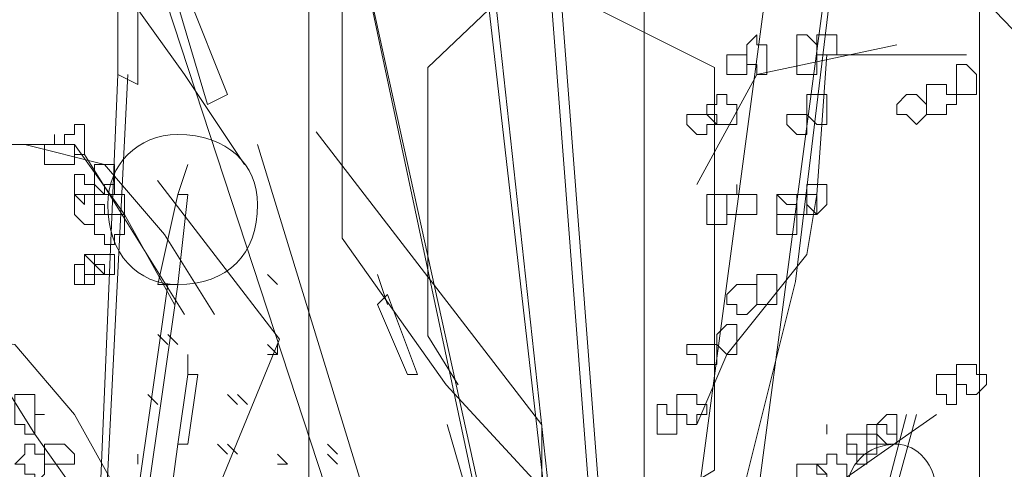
# Model space of a CAD drawing. Header units: millimetres. Extents: x 14400 to 93787, y -21104 to 39413.
# Tile 54 of 256: x 23481 to 23498, y 9763 to 9771. Entities that reach past the tile are written whole.
import ezdxf

# ---------------------------------------------------------------- set-up
doc = ezdxf.new("R2010")
doc.units = ezdxf.units.MM
doc.layers.add('_MODUS - zielen', color=66, linetype='Continuous', lineweight=9)
doc.layers.add('Hatch', color=4, linetype='Continuous', lineweight=5)

msp = doc.modelspace()

# ---------------------------------------------------------------- hatches: boundary and pattern name
at = {"layer": 'Hatch', "ltscale": 2, "true_color": 0xc7c7c7}
h = msp.add_hatch(dxfattribs=at)
h.set_pattern_fill('GRATE', color=9, scale=7, angle=90)
h.paths.add_polyline_path([(23182.90184, 9824.23322), (23670.94642, 9824.23322), (23670.94642, 9747.23322), (23182.90184, 9747.23322)])

# ---------------------------------------------------------------- linework, layer by layer
at = {"layer": '_MODUS - zielen', "transparency": 33554687}
for points in [[(23493.80805, 9779.62389), (23490.06896, 9774.77291), (23490.06896, 9772.75163), (23490.57441, 9772.34742), (23490.97835, 9770.93258), (23492.99911, 9769.92193), (23492.99911, 9763.2519), (23490.97835, 9762.03903), (23488.5526, 9764.66675), (23486.83427, 9767.09224), (23486.83427, 9772.14519), (23488.75457, 9773.5603), (23489.76548, 9773.15583)], [(23496.43577, 9778.81548), (23494.41396, 9776.18776), (23495.8288, 9772.75163), (23500.88215, 9767.49644), (23501.08412, 9768.10288)], [(23494.86168, 9778.73768), (23491.05602, 9750.27796), (23491.05602, 9750.27796)], [(23494.86168, 9778.73768), (23491.05602, 9750.27796), (23491.05602, 9750.27796)], [(23488.4086, 9778.40675), (23491.71787, 9749.45065), (23491.71787, 9749.45065)], [(23488.57407, 9778.40675), (23491.71787, 9749.45065), (23491.71787, 9749.45065)], [(23495.75733, 9774.2595), (23495.15037, 9773.04676), (23494.34249, 9766.37673), (23493.33171, 9762.33416), (23493.93762, 9761.12141), (23493.73565, 9760.31287)], [(23490.06324, 9774.1047), (23491.88334, 9750.27796), (23491.88334, 9750.27796)], [(23490.2287, 9774.1047), (23492.0488, 9750.27796), (23492.0488, 9750.27796)], [(23495.19261, 9773.93924), (23492.0488, 9750.27796), (23492.0488, 9750.27796)], [(23495.19261, 9773.93924), (23492.0488, 9750.27796), (23492.0488, 9750.27796)], [(23486.75397, 9773.60831), (23491.88334, 9750.27796), (23491.88334, 9750.27796)], [(23486.75397, 9773.60831), (23491.71787, 9750.27796), (23491.71787, 9750.27796)], [(23483.4447, 9772.45007), (23490.72509, 9750.27796), (23490.72509, 9750.27796)], [(23483.4447, 9772.45007), (23490.72509, 9750.27796), (23490.72509, 9750.27796)], [(23490.37139, 9771.94322), (23488.24912, 9769.92193), (23488.24912, 9765.47516), (23488.75457, 9764.66675)], [(23483.11377, 9771.62275), (23483.11377, 9769.80265), (23483.11377, 9769.80265)], [(23483.4447, 9771.62275), (23483.4447, 9769.63719), (23483.11377, 9769.80265)], [(23480.7438, 9769.96812), (23480.24741, 9770.9609), (23482.06751, 9771.12636), (23483.39121, 9770.9609), (23484.21853, 9769.80265), (23485.21131, 9768.31348)], [(23484.10655, 9770.9609), (23484.27202, 9771.12636), (23484.93387, 9769.47173), (23484.60295, 9769.30626)], [(23484.10655, 9770.9609), (23484.60295, 9769.30626), (23484.60295, 9769.30626)], [(23496.01992, 9770.29904), (23493.70344, 9769.80265), (23492.71065, 9767.98255)], [(23497.17817, 9770.13358), (23494.86168, 9770.13358), (23494.69622, 9767.81709), (23494.53075, 9766.82431), (23493.20705, 9765.16968), (23492.71065, 9764.01143)], [(23483.27924, 9769.80265), (23482.28646, 9750.1125), (23483.11377, 9769.80265)], [(23486.39871, 9768.85579), (23490.1378, 9764.00481), (23490.1378, 9761.98353), (23489.63234, 9761.57932), (23489.2284, 9760.16448), (23487.20765, 9759.15384), (23487.20765, 9752.48381), (23489.2284, 9751.27093), (23491.65416, 9753.89865), (23493.37249, 9756.32414), (23493.37249, 9761.37709), (23491.45219, 9762.7922), (23490.44128, 9762.38773)], [(23479.75102, 9767.48616), (23479.08916, 9768.47894), (23480.90926, 9768.64441), (23482.39843, 9768.64441), (23483.22575, 9767.48616), (23484.05307, 9765.99699)], [(23481.57112, 9768.64441), (23482.89482, 9768.31348), (23483.8876, 9767.15524), (23484.71492, 9765.83153)], [(23482.5639, 9768.47894), (23483.39121, 9767.15524), (23484.21853, 9765.83153)], [(23484.27202, 9768.31348), (23484.10655, 9767.81709), (23484.10655, 9767.81709)], [(23483.77099, 9768.04738), (23485.7928, 9765.41966), (23484.37795, 9761.98353), (23479.32461, 9756.72835), (23479.12264, 9757.33478)], [(23484.10655, 9767.81709), (23483.77563, 9766.32792), (23483.77563, 9766.32792)], [(23484.10655, 9767.81709), (23484.27202, 9767.81709), (23484.10655, 9766.32792), (23483.77563, 9766.32792)], [(23485.76119, 9766.32792), (23485.59573, 9766.49338), (23485.59573, 9766.49338)], [(23487.41582, 9766.49338), (23487.58129, 9765.99699), (23487.58129, 9765.99699)], [(23483.94109, 9766.32792), (23481.6246, 9750.1125), (23481.6246, 9750.1125)], [(23484.10655, 9766.32792), (23481.79007, 9750.1125), (23481.79007, 9750.1125)], [(23487.41582, 9765.99699), (23487.58129, 9766.16246), (23488.07768, 9764.83875), (23487.91221, 9764.83875)], [(23487.41582, 9765.99699), (23487.91221, 9764.83875), (23487.91221, 9764.83875)], [(23478.75824, 9764.34236), (23478.42731, 9765.33514), (23480.08194, 9765.5006), (23481.40565, 9765.33514), (23482.39843, 9764.1769), (23483.22575, 9762.68772)], [(23483.94109, 9765.33514), (23483.77563, 9765.5006), (23483.77563, 9765.5006)], [(23484.10655, 9765.33514), (23483.94109, 9765.5006), (23483.94109, 9765.5006)], [(23484.10655, 9765.33514), (23483.94109, 9765.5006), (23483.94109, 9765.5006)], [(23485.76119, 9765.16968), (23485.59573, 9765.33514), (23485.59573, 9765.33514)], [(23485.76119, 9765.16968), (23485.76119, 9765.33514), (23485.76119, 9765.33514)], [(23480.90926, 9765.16968), (23481.73658, 9763.84597), (23482.5639, 9762.68772)], [(23484.27202, 9765.16968), (23484.27202, 9764.83875), (23484.27202, 9764.83875)], [(23485.76119, 9765.16968), (23485.59573, 9765.16968), (23485.59573, 9765.16968)], [(23485.76119, 9765.16968), (23485.59573, 9765.16968), (23485.59573, 9765.16968)], [(23484.27202, 9764.83875), (23484.10655, 9763.6805), (23484.10655, 9763.6805)], [(23484.27202, 9764.83875), (23484.43748, 9764.83875), (23484.27202, 9763.6805), (23484.10655, 9763.6805)], [(23483.77563, 9764.34236), (23483.61016, 9764.50782), (23483.61016, 9764.50782)], [(23485.09934, 9764.34236), (23484.93387, 9764.50782), (23484.93387, 9764.50782)], [(23485.2648, 9764.34236), (23485.09934, 9764.50782), (23485.09934, 9764.50782)], [(23485.2648, 9764.34236), (23485.09934, 9764.50782), (23485.09934, 9764.50782)], [(23496.35085, 9764.1769), (23492.54519, 9750.27796), (23496.18539, 9764.1769)], [(23496.68178, 9764.1769), (23495.02714, 9763.01865), (23494.86168, 9761.86041), (23494.53075, 9760.86763)], [(23494.86168, 9763.84597), (23494.86168, 9764.01143), (23494.86168, 9764.01143)], [(23484.93387, 9763.51504), (23484.76841, 9763.6805), (23484.76841, 9763.6805)], [(23485.09934, 9763.51504), (23484.93387, 9763.6805), (23484.93387, 9763.6805)], [(23485.09934, 9763.51504), (23484.93387, 9763.6805), (23484.93387, 9763.6805)], [(23486.75397, 9763.51504), (23486.58851, 9763.6805), (23486.58851, 9763.6805)], [(23486.75397, 9763.51504), (23486.58851, 9763.6805), (23486.58851, 9763.6805)], [(23486.75397, 9763.51504), (23486.58851, 9763.6805), (23486.58851, 9763.6805)], [(23486.75397, 9763.51504), (23486.58851, 9763.6805), (23486.58851, 9763.6805)], [(23483.4447, 9763.34958), (23483.4447, 9763.51504), (23483.4447, 9763.51504)], [(23485.92665, 9763.34958), (23485.76119, 9763.51504), (23485.76119, 9763.51504)], [(23485.92665, 9763.34958), (23485.76119, 9763.51504), (23485.76119, 9763.51504)], [(23486.75397, 9763.34958), (23486.58851, 9763.51504), (23486.58851, 9763.51504)], [(23485.92665, 9763.34958), (23485.76119, 9763.34958), (23485.76119, 9763.34958)]]:
    msp.add_lwpolyline(points, dxfattribs=at)
for points in [[(23493.70344, 9770.46451), (23493.53797, 9770.29904), (23493.53797, 9770.13358), (23493.53797, 9770.13358), (23493.53797, 9769.96812), (23493.70344, 9769.96812), (23493.70344, 9769.80265), (23493.70344, 9769.80265), (23493.8689, 9769.80265), (23493.8689, 9769.96812), (23493.8689, 9770.13358), (23493.8689, 9770.13358), (23493.8689, 9770.29904), (23493.70344, 9770.29904)], [(23494.36529, 9770.46451), (23494.36529, 9770.29904), (23494.36529, 9770.13358), (23494.36529, 9770.13358), (23494.36529, 9769.96812), (23494.36529, 9769.96812), (23494.36529, 9769.80265), (23494.53075, 9769.80265), (23494.69622, 9769.80265), (23494.69622, 9769.96812), (23494.69622, 9770.13358), (23494.69622, 9770.13358), (23494.69622, 9770.13358), (23494.69622, 9770.29904), (23494.53075, 9770.46451)], [(23494.69622, 9770.46451), (23494.69622, 9770.46451), (23494.69622, 9770.46451), (23494.69622, 9770.29904), (23494.69622, 9770.13358), (23494.69622, 9770.13358), (23494.69622, 9770.13358), (23494.86168, 9770.13358), (23494.86168, 9770.13358), (23495.02714, 9770.13358), (23495.02714, 9770.13358), (23495.02714, 9770.29904), (23495.02714, 9770.46451), (23494.86168, 9770.46451), (23494.86168, 9770.46451), (23494.86168, 9770.46451)], [(23493.20705, 9770.13358), (23493.20705, 9770.13358), (23493.20705, 9770.13358), (23493.20705, 9769.96812), (23493.20705, 9769.80265), (23493.20705, 9769.80265), (23493.20705, 9769.80265), (23493.37251, 9769.80265), (23493.37251, 9769.80265), (23493.53797, 9769.80265), (23493.53797, 9769.80265), (23493.53797, 9769.96812), (23493.53797, 9770.13358), (23493.37251, 9770.13358), (23493.37251, 9770.13358), (23493.37251, 9770.13358)], [(23497.0127, 9769.96812), (23497.0127, 9769.80265), (23497.0127, 9769.80265), (23497.0127, 9769.63719), (23497.0127, 9769.63719), (23497.0127, 9769.47173), (23497.17817, 9769.47173), (23497.34363, 9769.47173), (23497.34363, 9769.47173), (23497.34363, 9769.47173), (23497.34363, 9769.63719), (23497.34363, 9769.80265), (23497.34363, 9769.80265), (23497.34363, 9769.80265), (23497.17817, 9769.96812)], [(23496.68178, 9769.63719), (23496.51631, 9769.63719), (23496.51631, 9769.47173), (23496.51631, 9769.47173), (23496.51631, 9769.30626), (23496.51631, 9769.1408), (23496.68178, 9769.1408), (23496.68178, 9769.1408), (23496.84724, 9769.1408), (23496.84724, 9769.30626), (23497.0127, 9769.30626), (23497.0127, 9769.47173), (23496.84724, 9769.47173), (23496.84724, 9769.47173), (23496.84724, 9769.63719)], [(23493.04158, 9769.47173), (23493.04158, 9769.30626), (23492.87612, 9769.30626), (23492.87612, 9769.1408), (23492.87612, 9769.1408), (23493.04158, 9769.1408), (23493.04158, 9768.97534), (23493.20705, 9768.97534), (23493.20705, 9768.97534), (23493.20705, 9768.97534), (23493.20705, 9768.97534), (23493.37251, 9768.97534), (23493.37251, 9769.1408), (23493.37251, 9769.1408), (23493.37251, 9769.30626), (23493.20705, 9769.30626), (23493.20705, 9769.47173), (23493.20705, 9769.47173)], [(23494.69622, 9769.47173), (23494.53075, 9769.47173), (23494.53075, 9769.30626), (23494.53075, 9769.1408), (23494.53075, 9769.1408), (23494.69622, 9768.97534), (23494.69622, 9768.97534), (23494.86168, 9768.97534), (23494.86168, 9769.1408), (23494.86168, 9769.1408), (23494.86168, 9769.30626), (23494.86168, 9769.30626), (23494.86168, 9769.47173)], [(23496.18539, 9769.47173), (23496.01992, 9769.30626), (23496.01992, 9769.1408), (23496.18539, 9769.1408), (23496.18539, 9769.1408), (23496.35085, 9768.97534), (23496.35085, 9768.97534), (23496.51631, 9769.1408), (23496.51631, 9769.1408), (23496.51631, 9769.30626), (23496.35085, 9769.47173), (23496.35085, 9769.47173), (23496.35085, 9769.47173)], [(23492.71065, 9769.1408), (23492.54519, 9769.1408), (23492.54519, 9769.1408), (23492.54519, 9768.97534), (23492.54519, 9768.97534), (23492.71065, 9768.80987), (23492.87612, 9768.80987), (23492.87612, 9768.80987), (23492.87612, 9768.97534), (23493.04158, 9768.97534), (23493.04158, 9768.97534), (23492.87612, 9769.1408), (23492.87612, 9769.1408), (23492.87612, 9769.1408)], [(23494.36529, 9769.1408), (23494.19983, 9769.1408), (23494.19983, 9769.1408), (23494.19983, 9768.97534), (23494.19983, 9768.97534), (23494.36529, 9768.80987), (23494.36529, 9768.80987), (23494.53075, 9768.80987), (23494.53075, 9768.97534), (23494.53075, 9768.97534), (23494.53075, 9769.1408), (23494.53075, 9769.1408)], [(23482.39843, 9768.97534), (23482.39843, 9768.80987), (23482.23297, 9768.80987), (23482.23297, 9768.64441), (23482.39843, 9768.64441), (23482.39843, 9768.64441), (23482.39843, 9768.47894), (23482.39843, 9768.47894), (23482.5639, 9768.47894), (23482.5639, 9768.47894), (23482.5639, 9768.64441), (23482.5639, 9768.64441), (23482.5639, 9768.80987), (23482.5639, 9768.97534)], [(23482.06751, 9768.64441), (23481.90204, 9768.64441), (23481.90204, 9768.64441), (23481.90204, 9768.47894), (23481.90204, 9768.31348), (23482.06751, 9768.31348), (23482.06751, 9768.31348), (23482.06751, 9768.31348), (23482.23297, 9768.31348), (23482.23297, 9768.31348), (23482.39843, 9768.31348), (23482.39843, 9768.47894), (23482.39843, 9768.64441), (23482.23297, 9768.64441), (23482.06751, 9768.64441), (23482.06751, 9768.80987), (23482.06751, 9768.80987)], [(23491.05602, 9750.27796), (23485.43026, 9768.64441)], [(23482.89482, 9768.31348), (23482.72936, 9768.31348), (23482.72936, 9768.14802), (23482.72936, 9767.98255), (23482.72936, 9767.98255), (23482.89482, 9767.81709), (23482.89482, 9767.81709), (23483.06029, 9767.81709), (23483.06029, 9767.98255), (23483.06029, 9767.98255), (23483.06029, 9768.14802), (23483.06029, 9768.31348)], [(23482.39843, 9768.14802), (23482.39843, 9767.98255), (23482.39843, 9767.98255), (23482.39843, 9767.98255), (23482.39843, 9767.81709), (23482.39843, 9767.81709), (23482.5639, 9767.65163), (23482.5639, 9767.65163), (23482.5639, 9767.81709), (23482.72936, 9767.81709), (23482.72936, 9767.81709), (23482.72936, 9767.98255), (23482.5639, 9767.98255), (23482.5639, 9768.14802), (23482.5639, 9768.14802)], [(23482.89482, 9767.98255), (23482.89482, 9767.81709), (23482.72936, 9767.81709), (23482.72936, 9767.81709), (23482.72936, 9767.65163), (23482.89482, 9767.65163), (23482.89482, 9767.48616), (23482.89482, 9767.48616), (23483.06029, 9767.48616), (23483.22575, 9767.48616), (23483.22575, 9767.65163), (23483.22575, 9767.81709), (23483.22575, 9767.81709), (23483.06029, 9767.81709), (23483.06029, 9767.98255)], [(23493.37251, 9767.81709), (23493.20705, 9767.81709), (23493.20705, 9767.81709), (23493.20705, 9767.65163), (23493.20705, 9767.48616), (23493.37251, 9767.48616), (23493.37251, 9767.48616), (23493.37251, 9767.48616), (23493.53797, 9767.48616), (23493.53797, 9767.48616), (23493.70344, 9767.48616), (23493.70344, 9767.65163), (23493.70344, 9767.81709), (23493.53797, 9767.81709), (23493.53797, 9767.81709), (23493.37251, 9767.81709), (23493.37251, 9767.98255), (23493.37251, 9767.98255)], [(23494.53075, 9767.98255), (23494.53075, 9767.98255), (23494.53075, 9767.81709), (23494.36529, 9767.81709), (23494.53075, 9767.81709), (23494.53075, 9767.65163), (23494.69622, 9767.48616), (23494.69622, 9767.48616), (23494.86168, 9767.65163), (23494.86168, 9767.81709), (23494.86168, 9767.81709), (23494.86168, 9767.98255), (23494.69622, 9767.98255), (23494.69622, 9767.98255), (23494.69622, 9767.98255)], [(23482.5639, 9767.81709), (23482.39843, 9767.81709), (23482.39843, 9767.65163), (23482.39843, 9767.48616), (23482.39843, 9767.48616), (23482.5639, 9767.3207), (23482.5639, 9767.3207), (23482.72936, 9767.3207), (23482.72936, 9767.48616), (23482.89482, 9767.48616), (23482.72936, 9767.48616), (23482.72936, 9767.65163), (23482.72936, 9767.81709)], [(23492.87612, 9767.81709), (23492.87612, 9767.65163), (23492.87612, 9767.48616), (23492.87612, 9767.48616), (23492.87612, 9767.3207), (23493.04158, 9767.3207), (23493.20705, 9767.3207), (23493.20705, 9767.3207), (23493.20705, 9767.48616), (23493.20705, 9767.48616), (23493.20705, 9767.65163), (23493.20705, 9767.81709), (23493.04158, 9767.81709)], [(23494.03436, 9767.65163), (23494.03436, 9767.65163), (23494.03436, 9767.48616), (23494.03436, 9767.48616), (23494.03436, 9767.3207), (23494.03436, 9767.3207), (23494.03436, 9767.15524), (23494.19983, 9767.15524), (23494.36529, 9767.15524), (23494.36529, 9767.3207), (23494.36529, 9767.3207), (23494.36529, 9767.48616), (23494.36529, 9767.48616), (23494.36529, 9767.48616), (23494.36529, 9767.65163), (23494.19983, 9767.65163), (23494.03436, 9767.81709)], [(23494.03436, 9767.65163), (23494.03436, 9767.65163), (23494.03436, 9767.48616), (23494.03436, 9767.48616), (23494.03436, 9767.3207), (23494.03436, 9767.3207), (23494.03436, 9767.15524), (23494.19983, 9767.15524), (23494.36529, 9767.15524), (23494.36529, 9767.3207), (23494.36529, 9767.3207), (23494.36529, 9767.48616), (23494.36529, 9767.48616), (23494.36529, 9767.48616), (23494.36529, 9767.65163), (23494.19983, 9767.65163), (23494.03436, 9767.81709)], [(23494.19983, 9767.81709), (23494.03436, 9767.81709), (23494.03436, 9767.81709), (23494.03436, 9767.65163), (23494.03436, 9767.48616), (23494.19983, 9767.48616), (23494.36529, 9767.48616), (23494.36529, 9767.48616), (23494.53075, 9767.48616), (23494.53075, 9767.65163), (23494.53075, 9767.81709), (23494.36529, 9767.81709), (23494.36529, 9767.81709), (23494.36529, 9767.81709)], [(23494.36529, 9767.81709), (23494.36529, 9767.81709), (23494.36529, 9767.65163), (23494.36529, 9767.48616), (23494.36529, 9767.48616), (23494.36529, 9767.48616), (23494.53075, 9767.48616), (23494.69622, 9767.48616), (23494.69622, 9767.48616), (23494.69622, 9767.48616), (23494.69622, 9767.65163), (23494.69622, 9767.81709), (23494.69622, 9767.81709), (23494.69622, 9767.81709), (23494.53075, 9767.81709)], [(23494.36529, 9767.81709), (23494.36529, 9767.81709), (23494.36529, 9767.65163), (23494.36529, 9767.48616), (23494.36529, 9767.48616), (23494.36529, 9767.48616), (23494.53075, 9767.48616), (23494.69622, 9767.48616), (23494.69622, 9767.48616), (23494.69622, 9767.48616), (23494.69622, 9767.65163), (23494.69622, 9767.81709), (23494.69622, 9767.81709), (23494.69622, 9767.81709), (23494.53075, 9767.81709)], [(23482.89482, 9767.48616), (23482.89482, 9767.48616), (23482.72936, 9767.48616), (23482.72936, 9767.3207), (23482.72936, 9767.15524), (23482.89482, 9767.15524), (23482.89482, 9767.15524), (23482.89482, 9767.15524), (23482.89482, 9766.98977), (23483.06029, 9766.98977), (23483.06029, 9767.15524), (23483.22575, 9767.15524), (23483.22575, 9767.15524), (23483.22575, 9767.3207), (23483.22575, 9767.48616), (23483.06029, 9767.48616), (23483.06029, 9767.48616)], [(23482.5639, 9766.82431), (23482.5639, 9766.65885), (23482.5639, 9766.49338), (23482.5639, 9766.49338), (23482.5639, 9766.49338), (23482.5639, 9766.32792), (23482.72936, 9766.32792), (23482.72936, 9766.49338), (23482.89482, 9766.49338), (23482.72936, 9766.49338), (23482.72936, 9766.65885)], [(23482.5639, 9766.82431), (23482.5639, 9766.65885), (23482.5639, 9766.65885), (23482.5639, 9766.49338), (23482.5639, 9766.49338), (23482.72936, 9766.49338), (23482.89482, 9766.49338), (23482.89482, 9766.49338), (23482.89482, 9766.65885), (23482.72936, 9766.65885), (23482.72936, 9766.82431)], [(23482.89482, 9766.82431), (23482.89482, 9766.82431), (23482.72936, 9766.82431), (23482.72936, 9766.65885), (23482.89482, 9766.49338), (23482.89482, 9766.49338), (23483.06029, 9766.49338), (23483.06029, 9766.65885), (23483.06029, 9766.82431)], [(23482.39843, 9766.65885), (23482.39843, 9766.49338), (23482.39843, 9766.49338), (23482.39843, 9766.32792), (23482.39843, 9766.32792), (23482.5639, 9766.32792), (23482.5639, 9766.49338), (23482.5639, 9766.49338), (23482.5639, 9766.49338), (23482.5639, 9766.65885)], [(23493.70344, 9766.49338), (23493.70344, 9766.49338), (23493.70344, 9766.32792), (23493.70344, 9766.32792), (23493.70344, 9766.16246), (23493.70344, 9765.99699), (23493.8689, 9765.99699), (23494.03436, 9765.99699), (23494.03436, 9766.16246), (23494.03436, 9766.16246), (23494.03436, 9766.32792), (23494.03436, 9766.32792), (23494.03436, 9766.32792), (23494.03436, 9766.49338), (23493.8689, 9766.49338)], [(23493.37251, 9766.32792), (23493.20705, 9766.16246), (23493.20705, 9765.99699), (23493.37251, 9765.99699), (23493.37251, 9765.99699), (23493.37251, 9765.83153), (23493.53797, 9765.83153), (23493.70344, 9765.99699), (23493.70344, 9765.99699), (23493.70344, 9766.16246), (23493.70344, 9766.32792), (23493.53797, 9766.32792)], [(23493.20705, 9765.66607), (23493.04158, 9765.5006), (23493.04158, 9765.33514), (23493.04158, 9765.33514), (23493.20705, 9765.16968), (23493.20705, 9765.16968), (23493.37251, 9765.16968), (23493.37251, 9765.33514), (23493.37251, 9765.33514), (23493.37251, 9765.5006), (23493.37251, 9765.66607)], [(23492.71065, 9765.33514), (23492.71065, 9765.33514), (23492.54519, 9765.33514), (23492.54519, 9765.16968), (23492.71065, 9765.16968), (23492.71065, 9765.16968), (23492.71065, 9765.00421), (23492.87612, 9765.00421), (23492.87612, 9765.00421), (23493.04158, 9765.00421), (23493.04158, 9765.16968), (23493.04158, 9765.16968), (23493.04158, 9765.33514), (23493.04158, 9765.33514), (23492.87612, 9765.33514), (23492.87612, 9765.33514)], [(23497.17817, 9765.00421), (23497.0127, 9765.00421), (23497.0127, 9764.83875), (23497.0127, 9764.83875), (23497.0127, 9764.67329), (23497.17817, 9764.67329), (23497.17817, 9764.50782), (23497.34363, 9764.50782), (23497.34363, 9764.50782), (23497.5091, 9764.67329), (23497.5091, 9764.83875), (23497.5091, 9764.83875), (23497.34363, 9764.83875), (23497.34363, 9765.00421), (23497.34363, 9765.00421)], [(23496.84724, 9764.83875), (23496.68178, 9764.83875), (23496.68178, 9764.67329), (23496.68178, 9764.50782), (23496.68178, 9764.50782), (23496.84724, 9764.50782), (23496.84724, 9764.34236), (23497.0127, 9764.34236), (23497.0127, 9764.34236), (23497.0127, 9764.50782), (23497.0127, 9764.50782), (23497.0127, 9764.67329), (23497.0127, 9764.83875), (23497.0127, 9764.83875)], [(23481.57112, 9764.50782), (23481.40565, 9764.50782), (23481.40565, 9764.34236), (23481.40565, 9764.1769), (23481.40565, 9764.1769), (23481.40565, 9764.01143), (23481.57112, 9764.01143), (23481.57112, 9763.84597), (23481.73658, 9763.84597), (23481.73658, 9764.01143), (23481.73658, 9764.1769), (23481.90204, 9764.1769), (23481.73658, 9764.1769), (23481.73658, 9764.34236), (23481.73658, 9764.50782)], [(23492.54519, 9764.50782), (23492.37973, 9764.50782), (23492.37973, 9764.34236), (23492.37973, 9764.1769), (23492.37973, 9764.1769), (23492.54519, 9764.1769), (23492.54519, 9764.01143), (23492.54519, 9764.01143), (23492.71065, 9764.01143), (23492.71065, 9764.1769), (23492.87612, 9764.1769), (23492.87612, 9764.1769), (23492.87612, 9764.34236), (23492.71065, 9764.34236), (23492.71065, 9764.50782)], [(23492.21426, 9764.34236), (23492.0488, 9764.34236), (23492.0488, 9764.1769), (23492.0488, 9764.1769), (23492.0488, 9764.01143), (23492.0488, 9763.84597), (23492.21426, 9763.84597), (23492.21426, 9763.84597), (23492.21426, 9763.84597), (23492.21426, 9763.84597), (23492.37973, 9763.84597), (23492.37973, 9764.01143), (23492.37973, 9764.1769), (23492.37973, 9764.1769), (23492.21426, 9764.1769)], [(23495.85446, 9764.1769), (23495.689, 9764.01143), (23495.689, 9763.84597), (23495.689, 9763.84597), (23495.85446, 9763.6805), (23495.85446, 9763.6805), (23496.01992, 9763.6805), (23496.01992, 9763.84597), (23496.01992, 9763.84597), (23496.01992, 9764.01143), (23496.01992, 9764.1769)], [(23492.54519, 9750.27796), (23488.57407, 9764.01143)], [(23495.689, 9764.01143), (23495.52353, 9764.01143), (23495.52353, 9763.84597), (23495.52353, 9763.84597), (23495.52353, 9763.6805), (23495.689, 9763.6805), (23495.689, 9763.6805), (23495.85446, 9763.6805), (23495.85446, 9763.6805), (23495.85446, 9763.6805), (23496.01992, 9763.6805), (23496.01992, 9763.84597), (23496.01992, 9763.84597), (23495.85446, 9763.84597), (23495.85446, 9764.01143), (23495.85446, 9764.01143)], [(23495.35807, 9763.84597), (23495.19261, 9763.84597), (23495.19261, 9763.6805), (23495.19261, 9763.6805), (23495.19261, 9763.51504), (23495.35807, 9763.51504), (23495.35807, 9763.34958), (23495.52353, 9763.34958), (23495.52353, 9763.51504), (23495.52353, 9763.6805), (23495.52353, 9763.6805), (23495.52353, 9763.84597), (23495.52353, 9763.84597), (23495.52353, 9763.84597)], [(23495.35807, 9763.84597), (23495.35807, 9763.84597), (23495.19261, 9763.84597), (23495.19261, 9763.6805), (23495.35807, 9763.6805), (23495.35807, 9763.6805), (23495.35807, 9763.51504), (23495.52353, 9763.51504), (23495.52353, 9763.51504), (23495.689, 9763.51504), (23495.689, 9763.6805), (23495.689, 9763.6805), (23495.689, 9763.84597), (23495.689, 9763.84597), (23495.52353, 9763.84597), (23495.52353, 9763.84597)], [(23481.57112, 9763.6805), (23481.57112, 9763.51504), (23481.40565, 9763.34958), (23481.57112, 9763.34958), (23481.57112, 9763.18411), (23481.73658, 9763.18411), (23481.73658, 9763.01865), (23481.73658, 9763.01865), (23481.90204, 9763.18411), (23481.90204, 9763.34958), (23481.90204, 9763.34958), (23481.90204, 9763.51504), (23481.73658, 9763.51504), (23481.73658, 9763.6805), (23481.73658, 9763.6805)], [(23482.06751, 9763.6805), (23481.90204, 9763.6805), (23481.90204, 9763.6805), (23481.90204, 9763.51504), (23481.90204, 9763.34958), (23482.06751, 9763.34958), (23482.06751, 9763.34958), (23482.06751, 9763.34958), (23482.23297, 9763.34958), (23482.23297, 9763.34958), (23482.39843, 9763.34958), (23482.39843, 9763.51504), (23482.23297, 9763.6805), (23482.23297, 9763.6805)], [(23482.28646, 9750.1125), (23484.10655, 9763.6805)], [(23494.86168, 9763.51504), (23494.86168, 9763.34958), (23494.69622, 9763.34958), (23494.69622, 9763.34958), (23494.86168, 9763.18411), (23494.86168, 9763.01865), (23494.86168, 9763.01865), (23495.02714, 9763.01865), (23495.19261, 9763.01865), (23495.19261, 9763.18411), (23495.19261, 9763.34958), (23495.19261, 9763.34958), (23495.02714, 9763.34958), (23495.02714, 9763.51504)], [(23494.53075, 9763.34958), (23494.36529, 9763.34958), (23494.36529, 9763.18411), (23494.36529, 9763.01865), (23494.36529, 9763.01865), (23494.53075, 9763.01865), (23494.53075, 9762.85319), (23494.69622, 9762.85319), (23494.69622, 9762.85319), (23494.69622, 9763.01865), (23494.86168, 9763.01865), (23494.86168, 9763.01865), (23494.86168, 9763.18411), (23494.69622, 9763.18411), (23494.69622, 9763.34958), (23494.69622, 9763.34958)]]:
    msp.add_lwpolyline(points, close=True, dxfattribs=at)
for points in [[(23485.43026, 9767.65163), (23485.43026, 9768.31348), (23484.93387, 9768.80987), (23484.10655, 9768.80987), (23484.10655, 9768.80987), (23483.4447, 9768.80987), (23482.94831, 9768.31348), (23482.94831, 9767.65163), (23482.94831, 9767.65163), (23482.94831, 9766.82431), (23483.4447, 9766.32792), (23484.10655, 9766.32792), (23484.10655, 9766.32792), (23484.93387, 9766.32792), (23485.43026, 9766.82431), (23485.43026, 9767.65163)], [(23496.68178, 9762.85319), (23496.68178, 9763.34958), (23496.35085, 9763.6805), (23496.01992, 9763.6805), (23496.01992, 9763.6805), (23495.52353, 9763.6805), (23495.19261, 9763.34958), (23495.19261, 9762.85319), (23495.19261, 9762.85319), (23495.19261, 9762.52226), (23495.52353, 9762.19133), (23496.01992, 9762.19133), (23496.01992, 9762.19133), (23496.35085, 9762.19133), (23496.68178, 9762.52226), (23496.68178, 9762.85319)]]:
    msp.add_open_spline(points, degree=3, knots=[0, 0, 0, 0, 0.0625, 0.0625, 0.0625, 0.062501, 0.125, 0.125, 0.125, 0.125001, 0.1875, 0.1875, 0.1875, 0.187501, 1, 1, 1, 1], dxfattribs=at)

doc.saveas('drawing.dxf')
